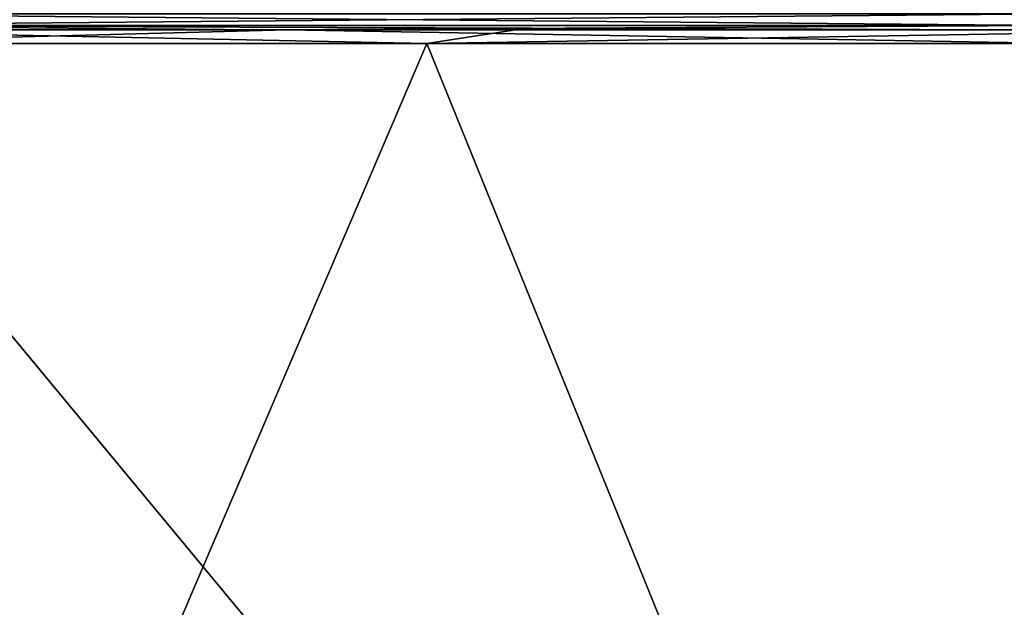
# Model space of a CAD drawing. Header units: millimetres. Extents: x -125 to 125, y -51 to 12.
# Tile 69 of 79: x 64.44 to 72.04, y 4.55 to 9.08. Entities that reach past the tile are written whole.
import ezdxf

# ---------------------------------------------------------------- set-up
doc = ezdxf.new("R2010")
doc.units = ezdxf.units.MM
doc.header["$LTSCALE"] = 65.185185
for name, color, linetype in [('117', 7, 'CONTINUOUS'), ('118', 7, 'CONTINUOUS'), ('79', 7, 'CONTINUOUS'), ('80', 7, 'CONTINUOUS')]:
    doc.layers.add(name, color=color, linetype=linetype)

msp = doc.modelspace()

# ---------------------------------------------------------------- linework, layer by layer
at = {"layer": '117', "color": 1, "linetype": 'CONTINUOUS'}
for points in [[(60.4649, 9, 109.4029), (62.4995, 8.8946, 108.2524), (66.504, 9, 105.8405), (60.4649, 9, 109.4029)], [(62.4995, 8.8946, 108.2524), (72.5066, 8.8946, 101.8212), (66.504, 9, 105.8405), (62.4995, 8.8946, 108.2524)], [(66.504, 9, 105.8405), (72.5066, 8.8946, 101.8212), (72.3339, 9, 101.9451), (66.504, 9, 105.8405)], [(72.4459, -3.0907, 101.736), (62.4995, 8.8946, 108.2524), (62.4472, -3.0907, 108.1618), (72.4459, -3.0907, 101.736)], [(72.5066, 8.8946, 101.8212), (62.4995, 8.8946, 108.2524), (72.4459, -3.0907, 101.736), (72.5066, 8.8946, 101.8212)]]:
    msp.add_3dface(points, dxfattribs=at)
at = {"layer": '118', "color": 1, "linetype": 'CONTINUOUS'}
for points in [[(67.5803, 8.8946, -105.1555), (57.7589, 8.8946, -110.8543), (62.3858, 9, -108.319), (67.5803, 8.8946, -105.1555)], [(68.2639, 9, -104.7141), (67.5803, 8.8946, -105.1555), (62.3858, 9, -108.319), (68.2639, 9, -104.7141)], [(73.9343, 9, -100.7905), (67.5803, 8.8946, -105.1555), (68.2639, 9, -104.7141), (73.9343, 9, -100.7905)], [(76.844, 8.8946, -98.5889), (67.5803, 8.8946, -105.1555), (73.9343, 9, -100.7905), (76.844, 8.8946, -98.5889)], [(67.5803, 8.8946, -105.1555), (62.4472, -3.0907, -108.1618), (57.7589, 8.8946, -110.8543), (67.5803, 8.8946, -105.1555)], [(72.4459, -3.0907, -101.736), (62.4472, -3.0907, -108.1618), (67.5803, 8.8946, -105.1555), (72.4459, -3.0907, -101.736)], [(76.844, 8.8946, -98.5889), (72.4459, -3.0907, -101.736), (67.5803, 8.8946, -105.1555), (76.844, 8.8946, -98.5889)]]:
    msp.add_3dface(points, dxfattribs=at)
at = {"layer": '79', "linetype": 'CONTINUOUS'}
for points in [[(72.3778, 9.0335, 101.6404), (62.4343, 9.1251, 108.1395), (62.3886, 9.0335, 108.0602), (72.3778, 9.0335, 101.6404)], [(72.4309, 9.1251, 101.715), (62.4343, 9.1251, 108.1395), (72.3778, 9.0335, 101.6404), (72.4309, 9.1251, 101.715)], [(66.319, 9, 105.5459), (62.3886, 9.0335, 108.0602), (60.2967, 9, 109.0984), (66.319, 9, 105.5459)], [(72.3778, 9.0335, 101.6404), (62.3886, 9.0335, 108.0602), (72.1327, 9, 101.6613), (72.3778, 9.0335, 101.6404)], [(72.1327, 9, 101.6613), (62.3886, 9.0335, 108.0602), (66.319, 9, 105.5459), (72.1327, 9, 101.6613)]]:
    msp.add_3dface(points, dxfattribs=at)
at = {"layer": '80', "linetype": 'CONTINUOUS'}
for points in [[(62.4343, 9.1251, -108.1395), (72.4309, 9.1251, -101.715), (62.3886, 9.0335, -108.0602), (62.4343, 9.1251, -108.1395)], [(62.3886, 9.0335, -108.0602), (72.4309, 9.1251, -101.715), (72.3778, 9.0335, -101.6404), (62.3886, 9.0335, -108.0602)], [(60.2967, 9, -109.0984), (62.3886, 9.0335, -108.0602), (66.319, 9, -105.5459), (60.2967, 9, -109.0984)], [(62.3886, 9.0335, -108.0602), (72.3778, 9.0335, -101.6404), (66.319, 9, -105.5459), (62.3886, 9.0335, -108.0602)], [(66.319, 9, -105.5459), (72.3778, 9.0335, -101.6404), (72.1327, 9, -101.6613), (66.319, 9, -105.5459)]]:
    msp.add_3dface(points, dxfattribs=at)

doc.saveas('drawing.dxf')
